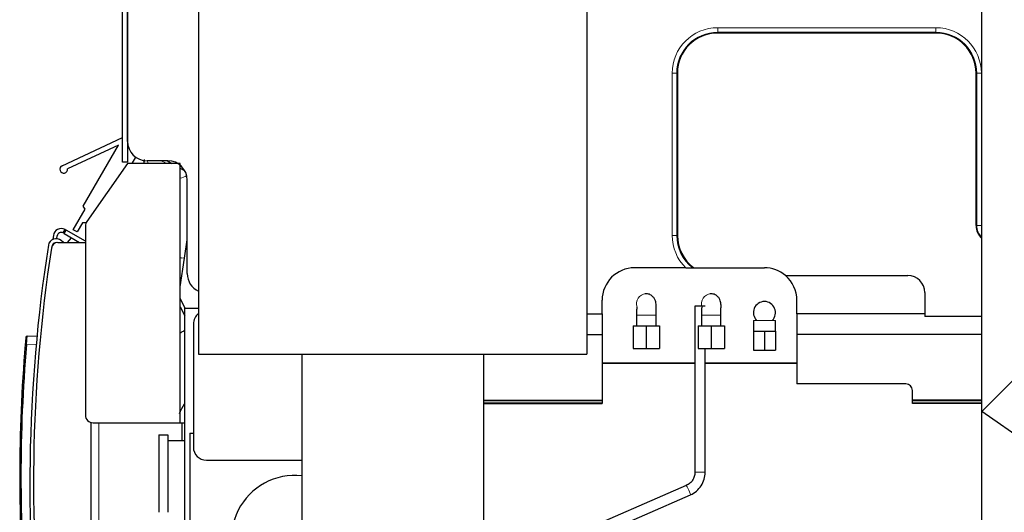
# Model space of a CAD drawing. Header units: inches. Extents: x 0 to 20790, y -12 to 14700.
# Tile 237 of 256: x 9060 to 9819, y 5437 to 5817. Entities that reach past the tile are written whole.
import ezdxf

# ---------------------------------------------------------------- set-up
doc = ezdxf.new("R2010")
doc.units = ezdxf.units.IN
doc.layers.add('1', color=7, linetype='Continuous', true_color=0xffffff)

msp = doc.modelspace()

# ---------------------------------------------------------------- linework, layer by layer
at = {"layer": '1', "color": 2, "linetype": 'Continuous', "lineweight": 25}
for p, q in [((9198.09, 5886.474), (9198.09, 5558.874)), ((9497.29, 5886.474), (9497.29, 5558.874)), ((9139.49, 5706.889), (9139.49, 5837.737)), ((9143.49, 5837.645), (9143.49, 5725.58)), ((9801.49, 5514.722), (9801.49, 5832.788)), ((9143.491, 5722.866), (9143.491, 5823.875)), ((9765.991, 5806.375), (9597.991, 5806.375)), ((9566.991, 5775.375), (9566.991, 5650.375)), ((9796.991, 5657.875), (9796.991, 5775.375)), ((9093.075, 5704.109), (9139.49, 5725.716)), ((9143.49, 5725.581), (9143.49, 5706.889)), ((9136.562, 5719.941), (9097.327, 5701.676)), ((9109.407, 5672.847), (9136.562, 5719.941)), ((9149.708, 5710.708), (9146.895, 5705.83)), ((9143.367, 5705.831), (9112.076, 5661.143)), ((9143.49, 5706.889), (9139.49, 5706.889)), ((9183.99, 5705.831), (9143.367, 5705.831)), ((9174.5, 5707.875), (9158.481, 5707.875)), ((9174.157, 5707.875), (9177.697, 5705.831)), ((9183.99, 5505.878), (9183.99, 5705.831)), ((9183.99, 5702.198), (9187.648, 5700.086)), ((9189.491, 5620.866), (9189.491, 5692.884)), ((9110.717, 5670.582), (9109.407, 5672.847)), ((9101.577, 5654.731), (9110.717, 5670.582)), ((9108.695, 5660.069), (9104.609, 5652.983)), ((9111.475, 5660.063), (9108.695, 5660.069)), ((9110.99, 5657.702), (9110.99, 5511.878)), ((9086.357, 5650.268), (9086.049, 5647.34)), ((9089.113, 5647.789), (9089.34, 5649.954)), ((9093.824, 5652.239), (9095.324, 5654.837)), ((9094.69, 5651.739), (9093.824, 5652.239)), ((9094.69, 5651.739), (9106.573, 5644.878)), ((9095.324, 5654.837), (9096.19, 5654.337)), ((9110.991, 5645.791), (9096.19, 5654.337)), ((9104.609, 5652.983), (9101.577, 5654.731)), ((9089.773, 5644.878), (9110.99, 5644.878)), ((9094.093, 5644.878), (9092.313, 5646.395)), ((9097.122, 5644.878), (9100.239, 5648.535)), ((9183.99, 5610.628), (9187.34, 5632.725)), ((9183.991, 5633.233), (9185.142, 5633.058)), ((9573.394, 5625.375), (9533.991, 5625.375)), ((9579.66, 5625.375), (9633.991, 5625.375)), ((9650.239, 5619.375), (9744.491, 5619.375)), ((9801.49, 5514.722), (9912.79, 5626.022)), ((9542.986, 5605.374), (9541.986, 5605.374)), ((9542.985, 5605.374), (9542.751, 5605.37)), ((9592.986, 5605.375), (9591.986, 5605.374)), ((9592.985, 5605.374), (9592.751, 5605.371)), ((9757.491, 5606.375), (9757.491, 5587.875)), ((9187.782, 5594.373), (9183.991, 5601.814)), ((9508.991, 5589.875), (9508.991, 5600.375)), ((9658.991, 5589.875), (9658.991, 5600.375)), ((9183.991, 5595.206), (9187.491, 5588.337)), ((9187.49, 5594.373), (9198.091, 5594.373)), ((9187.49, 4834.373), (9187.49, 5594.373)), ((9497.288, 5589.875), (9508.991, 5589.875)), ((9508.991, 5589.875), (9508.991, 5573.875)), ((9535.49, 5588.932), (9535.49, 5580.597)), ((9550.49, 5580.597), (9550.49, 5588.932)), ((9580.421, 5595.874), (9580.421, 5467.727)), ((9588.421, 5595.874), (9580.421, 5595.874)), ((9585.49, 5588.932), (9585.49, 5580.597)), ((9600.49, 5580.597), (9600.49, 5588.932)), ((9658.991, 5589.875), (9658.991, 5573.875)), ((9757.491, 5589.875), (9658.991, 5589.875)), ((9194.185, 5582.067), (9194.185, 5487.067)), ((9625.49, 5584.874), (9625.49, 5576.634)), ((9642.49, 5576.634), (9642.49, 5584.874)), ((9801.49, 5587.875), (9757.491, 5587.875)), ((9497.288, 5573.875), (9508.991, 5573.875)), ((9508.991, 5573.875), (9508.991, 5523.26)), ((9532.856, 5580.597), (9542.99, 5580.597)), ((9532.856, 5580.597), (9532.856, 5563.297)), ((9542.99, 5580.597), (9553.125, 5580.597)), ((9542.99, 5580.597), (9542.99, 5563.297)), ((9553.125, 5580.597), (9553.125, 5563.297)), ((9582.856, 5580.597), (9592.99, 5580.597)), ((9582.856, 5580.597), (9582.856, 5563.297)), ((9592.99, 5580.597), (9603.125, 5580.597)), ((9592.99, 5580.597), (9592.99, 5563.297)), ((9603.125, 5580.597), (9603.125, 5563.297)), ((9625.49, 5576.634), (9629.74, 5576.634)), ((9625.49, 5576.634), (9625.49, 5561.874)), ((9629.74, 5576.634), (9633.99, 5576.634)), ((9633.99, 5576.634), (9638.24, 5576.634)), ((9633.99, 5576.634), (9633.99, 5561.874)), ((9638.24, 5576.634), (9642.49, 5576.634)), ((9642.49, 5576.634), (9642.49, 5561.874)), ((9658.991, 5573.875), (9658.991, 5535.874)), ((9801.489, 5573.875), (9658.991, 5573.875)), ((9066.128, 5572.626), (9073.745, 5573.025)), ((9198.09, 5558.874), (9497.29, 5558.874)), ((9277.69, 5558.874), (9277.69, 5405.874)), ((9417.69, 5558.874), (9417.69, 5405.874)), ((9532.856, 5563.297), (9542.99, 5563.297)), ((9542.99, 5563.297), (9553.125, 5563.297)), ((9582.856, 5563.297), (9592.99, 5563.297)), ((9588.421, 5467.727), (9588.421, 5563.297)), ((9592.99, 5563.297), (9603.125, 5563.297)), ((9625.49, 5561.874), (9633.99, 5561.874)), ((9633.99, 5561.874), (9642.49, 5561.874)), ((9508.991, 5551.875), (9580.421, 5551.875)), ((9508.993, 5551.875), (9580.42, 5551.875)), ((9580.422, 5551.874), (9508.995, 5551.874)), ((9588.42, 5551.875), (9658.989, 5551.875)), ((9588.42, 5551.875), (9658.991, 5551.875)), ((9658.995, 5551.874), (9588.435, 5551.874)), ((9742.991, 5535.874), (9658.991, 5535.874)), ((9747.991, 5523.26), (9747.991, 5530.874)), ((9417.689, 5523.26), (9508.991, 5523.26)), ((9417.689, 5520.875), (9508.991, 5520.875)), ((9508.991, 5523.26), (9508.991, 5522.823)), ((9508.991, 5522.823), (9508.991, 5521.299)), ((9508.991, 5521.299), (9508.991, 5520.875)), ((9747.991, 5522.823), (9747.991, 5523.26)), ((9801.489, 5523.26), (9747.991, 5523.26)), ((9747.991, 5521.299), (9747.991, 5522.823)), ((9747.991, 5520.875), (9747.991, 5521.299)), ((9801.489, 5520.875), (9747.991, 5520.875)), ((9801.49, 5402.362), (9801.49, 5514.722)), ((10150.869, 5267.674), (9801.49, 5514.722)), ((9115.49, 5506.068), (9115.49, 5505.877)), ((9115.49, 5258.878), (9115.49, 5505.878)), ((9116.99, 5505.878), (9183.99, 5505.878)), ((9183.99, 5505.878), (9185.49, 5505.878)), ((9185.49, 5505.878), (9187.49, 5505.878)), ((9185.49, 5492.034), (9185.49, 5505.878)), ((9191.49, 5497.878), (9191.49, 4839.383)), ((9191.49, 5497.878), (9194.185, 5497.878)), ((9167.49, 5496.707), (9167.49, 5436.877)), ((9167.49, 5496.707), (9174.49, 5496.707)), ((9174.49, 5496.707), (9174.49, 5436.877)), ((9187.49, 5492.037), (9174.49, 5492.037)), ((9204.185, 5477.067), (9277.689, 5477.067)), ((9573.83, 5457.639), (9392.192, 5378.377)), ((9404.167, 5374.874), (9577.03, 5450.307))]:
    msp.add_line(p, q, dxfattribs=at)
at = {"layer": '1', "color": 110, "linetype": 'Continuous', "lineweight": 13}
for p, q in [((9765.991, 5810.446), (9597.991, 5810.446)), ((9597.991, 5806.91), (9597.991, 5810.446)), ((9765.991, 5806.91), (9765.991, 5810.446)), ((9765.991, 5806.91), (9597.991, 5806.91)), ((9597.991, 5806.375), (9597.991, 5806.91)), ((9765.991, 5806.375), (9765.991, 5806.91)), ((9566.455, 5775.375), (9562.919, 5775.375)), ((9562.919, 5775.375), (9562.919, 5650.375)), ((9566.991, 5775.375), (9566.455, 5775.375)), ((9566.455, 5775.375), (9566.455, 5650.375)), ((9796.991, 5775.375), (9797.526, 5775.375)), ((9797.526, 5775.375), (9801.062, 5775.375)), ((9797.526, 5657.875), (9797.526, 5775.375)), ((9801.062, 5657.875), (9801.062, 5775.375)), ((9796.991, 5657.875), (9797.526, 5657.875)), ((9797.526, 5657.875), (9801.062, 5657.875)), ((9096.19, 5654.337), (9094.69, 5651.739)), ((9566.455, 5650.375), (9562.919, 5650.375)), ((9566.991, 5650.375), (9566.455, 5650.375)), ((9185.142, 5633.058), (9187.34, 5632.725)), ((9535.49, 5588.932), (9542.99, 5588.932)), ((9542.99, 5588.932), (9550.49, 5588.932)), ((9585.49, 5588.932), (9592.99, 5588.932)), ((9592.99, 5588.932), (9600.49, 5588.932)), ((9625.49, 5584.874), (9633.99, 5584.874)), ((9633.99, 5584.874), (9642.49, 5584.874)), ((9073.137, 5566.502), (9065.647, 5566.109)), ((9417.689, 5522.823), (9508.991, 5522.823)), ((9417.689, 5521.299), (9508.991, 5521.299)), ((9801.489, 5522.823), (9747.991, 5522.823)), ((9801.489, 5521.299), (9747.991, 5521.299)), ((9121.49, 5258.878), (9121.49, 5505.878)), ((9580.421, 5467.727), (9588.42, 5467.727))]:
    msp.add_line(p, q, dxfattribs=at)
for centre, radius, start, end in [((9597.991, 5775.375), 35.071, 90, 180), ((9765.991, 5775.375), 35.071, 0, 90), ((9597.991, 5775.375), 31.536, 90, 180), ((9765.991, 5775.375), 31.536, 0, 90), ((9809.991, 5657.875), 12.464, 180, 227.003906), ((9809.991, 5657.875), 8.929, 180, 197.83125), ((9597.991, 5650.375), 35.071, 180, 225.466318), ((9597.991, 5650.375), 31.536, 180, 232.443864)]:
    msp.add_arc(centre, radius, start, end, dxfattribs=at)
at = {"layer": '1', "color": 2, "linetype": 'Continuous', "lineweight": 25}
for centre, radius, start, end in [((9597.991, 5775.375), 31, 90, 180), ((9765.991, 5775.375), 31, 0, 90), ((9094.341, 5701.389), 3, 114.962938, 5.494194), ((9116.99, 5657.702), 6, 145, 180), ((9809.991, 5657.875), 13, 180, 229.166719), ((9092.324, 5649.641), 6, 60, 173.99935), ((9092.324, 5649.641), 3, 60, 173.99935), ((9597.991, 5650.375), 31, 180, 233.750679), ((10271.254, 5458.214), 1203, 171.176235, 187.058833), ((9088.421, 5641.829), 6, 49.55, 171.176235), ((9089.773, 5639.878), 5, 90, 171.308528), ((9088.421, 5641.829), 3, 81.412273, 168.038658), ((10271.05, 5459.297), 1200, 171.308528, 186.912228), ((9533.991, 5600.375), 25, 90, 180), ((9633.991, 5600.375), 25, 49.464198, 90), ((9633.991, 5600.375), 25, 0, 49.464198), ((9744.491, 5606.375), 13, 0, 90), ((9633.99, 5590.874), 8.5, 90, 224.904375), ((9633.99, 5590.874), 8.5, 315.095625, 90), ((9204.185, 5582.067), 10, 127.548281, 180), ((10260.414, 5464.825), 1200, 175.154216, 184.845784), ((10260.362, 5464.825), 1199, 175.154216, 184.845784), ((9066.18, 5571.627), 1, 93, 174.889549), ((9742.991, 5530.874), 5, 0, 90), ((9116.99, 5511.878), 6, 180, 270), ((9204.185, 5487.067), 10, 180, 270), ((9272.49, 5416.373), 49, 83.908594, 222.532695)]:
    msp.add_arc(centre, radius, start, end, dxfattribs=at)
for centre, major_axis, end_param in [((9158.5, 5722.884, 0), (-10.62, -10.62), 7.0679745), ((9174.481, 5692.866, 0), (10.62, 10.62), 7.0679745), ((9204.5, 5620.884, 0), (-10.62, -10.62), 6.6279775)]:
    msp.add_ellipse(centre, major_axis=major_axis, ratio=0.9987828, start_param=5.4983961, end_param=end_param, dxfattribs=at)
at = {"layer": '1', "color": 110, "linetype": 'Continuous', "lineweight": 13}
for centre, major_axis, ratio, start_param, end_param in [((9178.507, 5714.557), (20.763, -3.148), 0.9947948, 3.6182921, 3.7236336), ((9180.206, 5725.767), (20.763, -3.148), 0.9947948, 4.3209289, 4.5595918), ((9178.507, 5714.557), (20.763, -3.148), 0.9947948, 5.1263548, 5.3883832), ((9542.991, 5597.874), (-0.005, 7.5), 0.9997285, 0.0313343, 1.951342), ((9592.991, 5597.874), (-0.005, 7.5), 0.9997285, 0.0313344, 1.9513441), ((9065.7, 5566.109), (-0.996, 0.084), 0.0044271, 0, 1.5186238), ((9575.43, 5453.973), (-1.6, 3.666), 0.0650602, 3.1415927, 6.2831853)]:
    msp.add_ellipse(centre, major_axis=major_axis, ratio=ratio, start_param=start_param, end_param=end_param, dxfattribs=at)
at = {"layer": '1', "color": 2, "linetype": 'Continuous', "lineweight": 25}
for points, knots in [([(9156.399, 5708.836), (9156.332, 5708.394), (9156.196, 5707.497), (9156.05, 5706.535), (9155.977, 5706.05)], [0, 0, 0, 0, 0.511554, 1, 1, 1, 1]), ([(9573.394, 5625.375), (9573.627, 5625.375), (9574.094, 5625.375), (9574.56, 5625.375), (9574.852, 5625.375), (9574.91, 5625.375), (9575.026, 5625.375), (9575.085, 5625.375), (9575.259, 5625.375), (9575.375, 5625.375), (9575.721, 5625.375), (9575.95, 5625.375), (9576.403, 5625.375), (9576.628, 5625.375), (9576.962, 5625.375), (9577.073, 5625.375), (9577.211, 5625.375), (9577.239, 5625.375), (9577.294, 5625.375), (9577.321, 5625.375), (9577.404, 5625.375), (9577.458, 5625.375), (9577.73, 5625.375), (9577.944, 5625.375), (9578.363, 5625.375), (9578.568, 5625.375), (9578.768, 5625.375)], [0, 0, 0, 0, 0.125, 0.25, 0.25, 0.28125, 0.28125, 0.3125, 0.3125, 0.375, 0.375, 0.5, 0.5, 0.625, 0.625, 0.6875, 0.6875, 0.703125, 0.703125, 0.71875, 0.71875, 0.75, 0.75, 0.875, 0.875, 1, 1, 1, 1]), ([(9550.49, 5588.932), (9550.505, 5590.297), (9550.527, 5592.651), (9550.537, 5596.084), (9550.546, 5598.437), (9549.672, 5601.102), (9548.385, 5603.098), (9546.54, 5604.543), (9544.607, 5605.247), (9543.541, 5605.372), (9542.986, 5605.374)], [0, 0, 0, 0, 0.1755974, 0.3199786, 0.5101254, 0.5930742, 0.7055086, 0.8451796, 0.9219363, 1, 1, 1, 1]), ([(9600.49, 5588.932), (9600.505, 5590.297), (9600.527, 5592.651), (9600.537, 5596.084), (9600.546, 5598.437), (9599.672, 5601.102), (9598.385, 5603.098), (9596.54, 5604.543), (9594.607, 5605.247), (9593.541, 5605.372), (9592.986, 5605.375)], [0, 0, 0, 0, 0.1755974, 0.3199786, 0.5101254, 0.5930742, 0.7055086, 0.8451796, 0.9219363, 1, 1, 1, 1]), ([(9535.803, 5595.037), (9535.755, 5595.026), (9535.679, 5594.855), (9535.605, 5594.174), (9535.55, 5592.96), (9535.505, 5591.177), (9535.492, 5589.754), (9535.49, 5588.932)], [0, 0, 0, 0, 0.1313055, 0.2926058, 0.4883882, 0.7233743, 1, 1, 1, 1]), ([(9585.803, 5595.037), (9585.755, 5595.026), (9585.679, 5594.855), (9585.605, 5594.174), (9585.55, 5592.96), (9585.505, 5591.177), (9585.492, 5589.754), (9585.49, 5588.932)], [0, 0, 0, 0, 0.1313055, 0.2926058, 0.4883882, 0.7233743, 1, 1, 1, 1]), ([(9187.429, 5577.071), (9186.627, 5576.624), (9185.467, 5575.953), (9184.316, 5575.25), (9183.957, 5575.027)], [0, 0, 0, 0, 0.6866944, 1, 1, 1, 1]), ([(9065.184, 5571.716), (9065.184, 5571.716), (9065.184, 5571.713), (9065.183, 5571.705), (9065.182, 5571.698), (9065.18, 5571.671), (9065.175, 5571.618), (9065.167, 5571.53), (9065.16, 5571.451), (9065.158, 5571.423), (9065.154, 5571.377), (9065.152, 5571.361), (9065.149, 5571.328), (9065.148, 5571.311), (9065.14, 5571.224), (9065.133, 5571.146), (9065.118, 5570.975), (9065.11, 5570.883), (9065.092, 5570.682), (9065.082, 5570.574), (9065.07, 5570.429), (9065.067, 5570.399), (9065.062, 5570.34), (9065.054, 5570.249), (9065.046, 5570.156), (9065.029, 5569.964), (9065.005, 5569.697), (9064.98, 5569.407), (9064.963, 5569.219), (9064.96, 5569.181), (9064.953, 5569.104), (9064.95, 5569.066), (9064.94, 5568.948), (9064.933, 5568.87), (9064.912, 5568.63), (9064.884, 5568.305), (9064.855, 5567.968), (9064.833, 5567.71), (9064.825, 5567.623), (9064.814, 5567.492), (9064.81, 5567.448), (9064.802, 5567.36), (9064.799, 5567.315), (9064.78, 5567.093), (9064.749, 5566.736), (9064.718, 5566.375), (9064.703, 5566.194)], [0, 0, 0, 0, 0.0279796, 0.0279796, 0.0593351, 0.0593351, 0.1220461, 0.1847571, 0.1847571, 0.2161126, 0.2161126, 0.2317903, 0.2317903, 0.247468, 0.247468, 0.310179, 0.310179, 0.37289, 0.37289, 0.435601, 0.435601, 0.4512788, 0.4512788, 0.4669565, 0.498312, 0.498312, 0.561023, 0.623734, 0.623734, 0.6394118, 0.6394118, 0.6550895, 0.6550895, 0.686445, 0.686445, 0.749156, 0.811867, 0.811867, 0.8432225, 0.8432225, 0.8589003, 0.8589003, 0.874578, 0.874578, 0.937289, 1, 1, 1, 1]), ([(9580.421, 5467.727), (9580.431, 5466.591), (9580.144, 5464.496), (9578.829, 5461.558), (9576.667, 5459.178), (9574.867, 5458.079), (9573.826, 5457.637)], [0, 0, 0, 0, 0.2580135, 0.5001219, 0.742159, 1, 1, 1, 1]), ([(9577.034, 5450.309), (9578.707, 5451.077), (9581.773, 5453.011), (9585.482, 5457.211), (9587.842, 5462.295), (9588.387, 5465.883), (9588.42, 5467.727)], [0, 0, 0, 0, 0.2455224, 0.5000743, 0.7545827, 1, 1, 1, 1])]:
    msp.add_open_spline(points, degree=3, knots=knots, dxfattribs=at)
for points in [[(9187.34, 5632.725), (9188.07, 5637.538), (9188.788, 5642.272), (9189.495, 5646.936)], [(9578.768, 5625.375), (9579.065, 5625.375), (9579.362, 5625.375), (9579.66, 5625.375)], [(9183.492, 5512.985), (9184.63, 5515.607), (9185.922, 5518.127), (9187.353, 5520.501)]]:
    msp.add_open_spline(points, degree=3, dxfattribs=at)
at = {"layer": '1', "color": 110, "linetype": 'Continuous', "lineweight": 13}
msp.add_open_spline([(9065.647, 5566.109), (9065.661, 5566.324), (9065.688, 5566.75), (9065.716, 5567.173), (9065.733, 5567.435), (9065.737, 5567.488), (9065.744, 5567.592), (9065.754, 5567.748), (9065.765, 5567.902), (9065.785, 5568.206), (9065.812, 5568.605), (9065.839, 5568.989), (9065.858, 5569.271), (9065.865, 5569.364), (9065.875, 5569.503), (9065.878, 5569.548), (9065.884, 5569.639), (9065.888, 5569.684), (9065.903, 5569.906), (9065.928, 5570.247), (9065.951, 5570.562), (9065.968, 5570.788), (9065.974, 5570.862), (9065.982, 5570.97), (9065.985, 5571.005), (9065.99, 5571.076), (9065.993, 5571.11), (9066.006, 5571.281), (9066.015, 5571.408), (9066.034, 5571.645), (9066.043, 5571.754), (9066.059, 5571.955), (9066.067, 5572.046), (9066.076, 5572.149), (9066.078, 5572.169), (9066.081, 5572.208), (9066.083, 5572.227), (9066.088, 5572.281), (9066.091, 5572.314), (9066.1, 5572.407), (9066.11, 5572.51), (9066.117, 5572.573), (9066.124, 5572.615), (9066.126, 5572.626), (9066.128, 5572.626)], degree=3, knots=[0, 0, 0, 0, 0.0625, 0.125, 0.125, 0.140625, 0.140625, 0.15625, 0.1875, 0.1875, 0.25, 0.3125, 0.3125, 0.34375, 0.34375, 0.359375, 0.359375, 0.375, 0.375, 0.4375, 0.5, 0.5, 0.53125, 0.53125, 0.546875, 0.546875, 0.5625, 0.5625, 0.625, 0.625, 0.6875, 0.6875, 0.75, 0.75, 0.765625, 0.765625, 0.78125, 0.78125, 0.8125, 0.8125, 0.875, 0.9375, 0.9375, 1, 1, 1, 1], dxfattribs=at)

doc.saveas('drawing.dxf')
